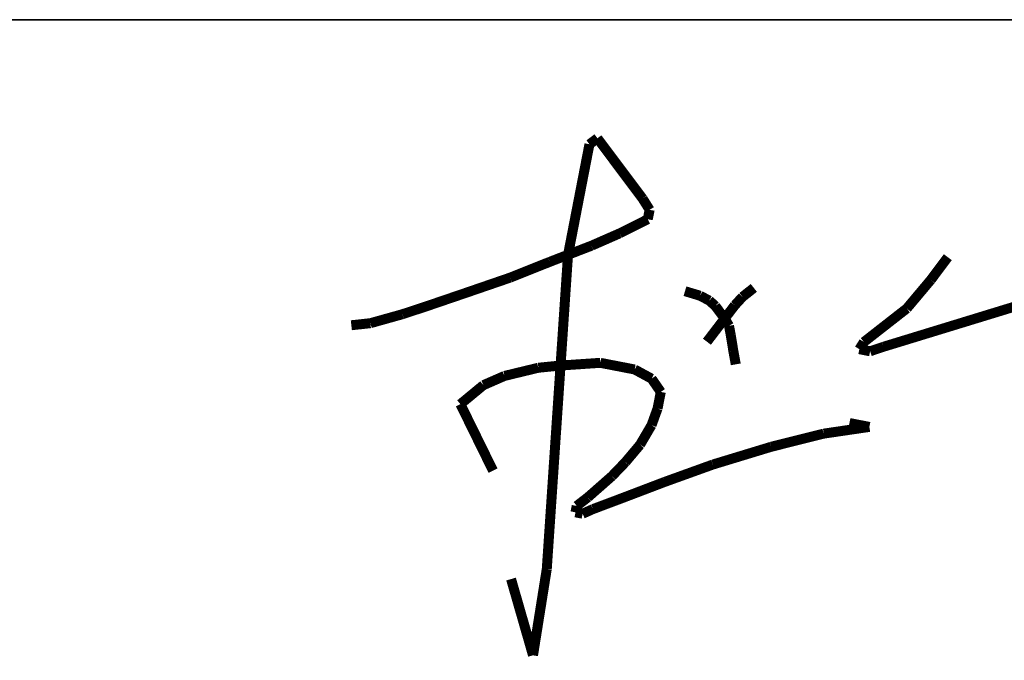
# Model space of a CAD drawing. Extents: x 1109697 to 1467097, y -139975 to 53891.
# Tile 101 of 256: x 1274624 to 1275513, y -128852 to -128273. Entities that reach past the tile are written whole.
import ezdxf

# ---------------------------------------------------------------- set-up
doc = ezdxf.new("R2010")
doc.units = 0
doc.header["$LTSCALE"] = 1000
doc.header["$MEASUREMENT"] = 0
doc.layers.add('A-PUB_TITLE SIGNATURE', color=7, linetype='Continuous')
doc.layers.add('PUB_TEXT', color=7, linetype='Continuous')
doc.layers.add('图框', color=4, linetype='Continuous', lineweight=35)

# ---------------------------------------------------------------- blocks, each defined once
blk = doc.blocks.new('A$C7B124B11')
at = {"layer": 'A-PUB_TITLE SIGNATURE', "const_width": 10}
for points in [[(-133.66, 197.14), (-141.66, 191.15)], [(-88.33, 136.58), (-133.66, 197.14)], [(-141.66, 191.15), (-149.07, 152.94)], [(-149.07, 152.94), (-155.8, 118.2)], [(-81.32, 125.39), (-88.33, 136.58)], [(-83.15, 115.91), (-81.32, 125.39)], [(-155.8, 118.2), (-163.15, 80.27)], [(-111.52, 101.7), (-83.15, 115.91)], [(-139.48, 89.43), (-111.52, 101.7)], [(-181.36, 73.23), (-139.48, 89.43)], [(-163.15, 80.27), (-184.45, -234.92)], [(217.74, 77.85), (200.6, 54.96)], [(-221.16, 57.36), (-181.36, 73.23)], [(-262.68, 43.07), (-221.16, 57.36)], [(200.6, 54.96), (176.59, 26.39)], [(23.19, 47.02), (11.87, 38.05)], [(153.36, -11.98), (353.82, 49.42)], [(-305.52, 28.44), (-262.68, 43.07)], [(-45.86, 43.72), (-30.69, 39.16)], [(-30.69, 39.16), (-21.52, 34.32)], [(11.87, 38.05), (4.07, 29.53)], [(-329.34, 20.6), (-305.52, 28.44)], [(-21.52, 34.32), (-15.38, 28.8)], [(-15.38, 28.8), (-6.04, 16.31)], [(4.07, 29.53), (-6.04, 16.31)], [(176.59, 26.39), (133.54, -7.28)], [(-361.33, 11.63), (-329.34, 20.6)], [(-6.04, 16.31), (-23.84, -6.97)], [(-6.04, 16.31), (-1.69, 8.98)], [(-380.47, 9.54), (-361.33, 11.63)], [(-1.69, 8.98), (0, 0)], [(0, 0), (2.64, -16.23)], [(133.54, -7.28), (128.98, -14.45)], [(128.98, -14.45), (139.81, -16.55)], [(139.81, -16.55), (153.36, -11.98)], [(2.64, -16.23), (5.08, -29.68)], [(-226.86, -41.29), (-192.93, -33.08)], [(-192.93, -33.08), (-170.66, -30.85)], [(-170.66, -30.85), (-130.75, -28.15)], [(-130.75, -28.15), (-117.14, -30.78)], [(-117.14, -30.78), (-96.33, -34.82)], [(-248.02, -50.55), (-226.86, -41.29)], [(-96.33, -34.82), (-79.36, -44.02)], [(-79.36, -44.02), (-70.12, -57.37)], [(-271.1, -69.62), (-248.02, -50.55)], [(-70.12, -57.37), (-73.34, -73.95)], [(-238.37, -136.32), (-271.1, -69.62)], [(-73.34, -73.95), (-79.42, -90.75)], [(-79.42, -90.75), (-90.92, -110.35)], [(93.24, -99.19), (139.1, -92.44)], [(139.1, -92.44), (119.08, -88.56)], [(40.62, -112.37), (93.24, -99.19)], [(-90.92, -110.35), (-105.6, -127.79)], [(-17.82, -130.17), (40.62, -112.37)], [(-105.6, -127.79), (-119.13, -141.88)], [(-65.94, -147.53), (-17.82, -130.17)], [(-119.13, -141.88), (-143.28, -163.12)], [(-108.06, -163.58), (-65.94, -147.53)], [(-154.44, -171.73), (-155.69, -178.15)], [(-143.28, -163.12), (-154.44, -171.73)], [(-138.12, -174.89), (-108.06, -163.58)], [(-155.69, -178.15), (-148.52, -179.54)], [(-148.52, -179.54), (-138.12, -174.89)], [(-184.45, -234.92), (-198.26, -321.63)], [(-198.26, -321.63), (-220.29, -245.1)]]:
    blk.add_lwpolyline(points, dxfattribs=at)
blk = doc.blocks.new('图签01')
at = {"layer": '图框', "color": 4}
blk.add_line((1793883, 93464.53), (1797883, 93464.53), dxfattribs=at)
at = {"layer": 'A-PUB_TITLE SIGNATURE', "xscale": 0.9, "yscale": 0.9, "zscale": 0.9}
blk.add_blockref('A$C7B124B11', (1796252.19, 93180, 3949.16), dxfattribs=at)

msp = doc.modelspace()

# ---------------------------------------------------------------- block references
at = {"layer": 'PUB_TEXT'}
msp.add_blockref('图签01', (-520986, -221737.84), dxfattribs=at)

doc.saveas('drawing.dxf')
